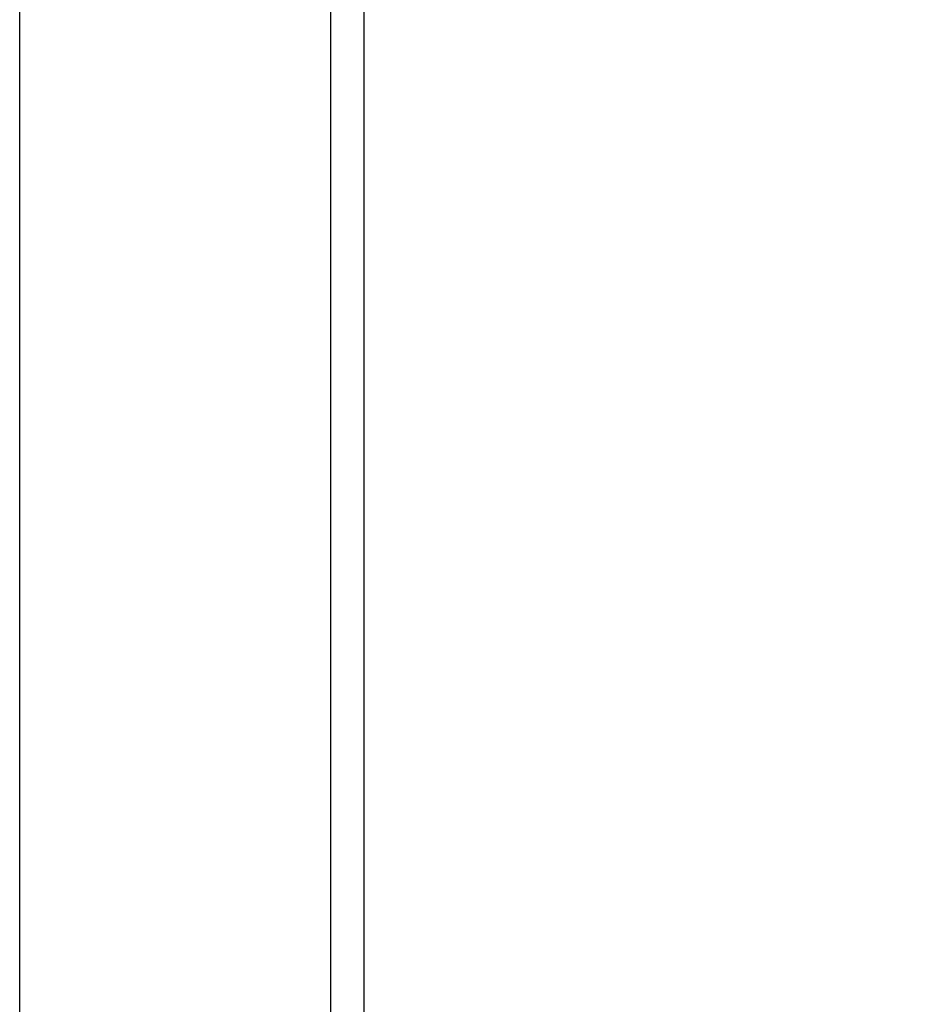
# Model space of a CAD drawing. Header units: millimetres. Extents: x 0 to 420, y 0 to 297.
# Tile 21 of 50: x 191 to 215, y 201 to 227. Entities that reach past the tile are written whole.
import ezdxf

# ---------------------------------------------------------------- set-up
doc = ezdxf.new("R2010")
doc.units = ezdxf.units.MM
doc.header["$LTSCALE"] = 23.1
doc.layers.get('0').update_dxf_attribs({"linetype": 'CONTINUOUS'})
doc.layers.add('DIM_PILOTEES', color=7, linetype='CONTINUOUS')
doc.styles.get("Standard").update_dxf_attribs({"font": 'txt', "width": 0.7})
doc.dimstyles.new('DIMSTYLE_3', dxfattribs={"dimtxt": 2.5, "dimasz": 3.5, "dimexe": 2, "dimexo": 0, "dimtad": 1, "dimdec": 0, "dimlfac": 2.5, "dimdsep": 46, "dimtxsty": 'Standard', "dimblk": '_FILLED', "dimblk1": '_FILLED', "dimblk2": '_FILLED', "dimcen": 0.09, "dimazin": 2, "dimtp": 0.5, "dimtm": 0.5, "dimtfac": 1, "dimtdec": 0, "dimtofl": 0, "dimtmove": 0, "dimatfit": 3, "dimldrblk": '_FILLED', "dimfxl": 0, "dimtolj": 1, "dimarcsym": 0})

# ---------------------------------------------------------------- blocks, each defined once
blk = doc.blocks.new('_FILLED')
at = {"color": 0, "linetype": 'ByBlock'}
blk.add_solid([(0, 0), (-1, 0.1429), (-1, -0.1429)], dxfattribs=at)
blk = doc.blocks.new('*D5')
at = {"layer": 'DIM_PILOTEES', "color": 2, "linetype": 'Continuous'}
for p, q in [((191.224, 186.068), (191.224, 273.052)), ((271.368, 182.56), (271.368, 273.052)), ((191.224, 271.052), (231.296, 271.052)), ((271.368, 271.052), (231.296, 271.052))]:
    blk.add_line(p, q, dxfattribs=at)
at = {"layer": 'DIM_PILOTEES', "color": 2, "linetype": 'Continuous', "xscale": 3.5, "yscale": 3.5, "zscale": 3.5, "rotation": 180}
blk.add_blockref('_FILLED', (191.224, 271.052), dxfattribs=at)
at = {"layer": 'DIM_PILOTEES', "color": 2, "linetype": 'Continuous', "xscale": 3.5, "yscale": 3.5, "zscale": 3.5}
blk.add_blockref('_FILLED', (271.368, 271.052), dxfattribs=at)
at = {"layer": 'DIM_PILOTEES', "color": 2, "linetype": 'Continuous', "insert": (231.296, 274.177), "char_height": 2.5, "width": 8.83929, "attachment_point": 2, "line_spacing_factor": 0.9}
blk.add_mtext('{\\ftxt;\\W0.0001;\\H0.0001;\\~}{\\ftxt;\\W2.3571428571;\\H2.5; }{\\ftxt;\\W0.0001;\\H0.0001;\\~}', dxfattribs=at)

msp = doc.modelspace()

# ---------------------------------------------------------------- linework, layer by layer
at = {"color": 7, "linetype": 'Continuous'}
for p, q in [((199.3682, 177.2173), (199.3682, 241.3844)), ((200.2416, 178.3507), (200.2416, 240.2527))]:
    msp.add_line(p, q, dxfattribs=at)

# ---------------------------------------------------------------- dimensions: what is measured, and where the dimension line sits
at = {"layer": 'DIM_PILOTEES', "color": 2, "linetype": 'Continuous'}
dim = msp.add_linear_dim(base=(191.2235, 271.0517), p1=(271.3682, 182.5595), p2=(191.2235, 186.0682), angle=180, text='{\\ftxt;\\W0.0001;\\H0.0001;\\~}{\\ftxt;\\W2.3571428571;\\H2.5; }{\\ftxt;\\W0.0001;\\H0.0001;\\~}', dimstyle='DIMSTYLE_3', dxfattribs=at)
dim.commit()
dim.dimension.update_dxf_attribs({"geometry": '*D5', "text_midpoint": (230.9387, 271.0517), "dimtype": 160})

doc.saveas('drawing.dxf')
